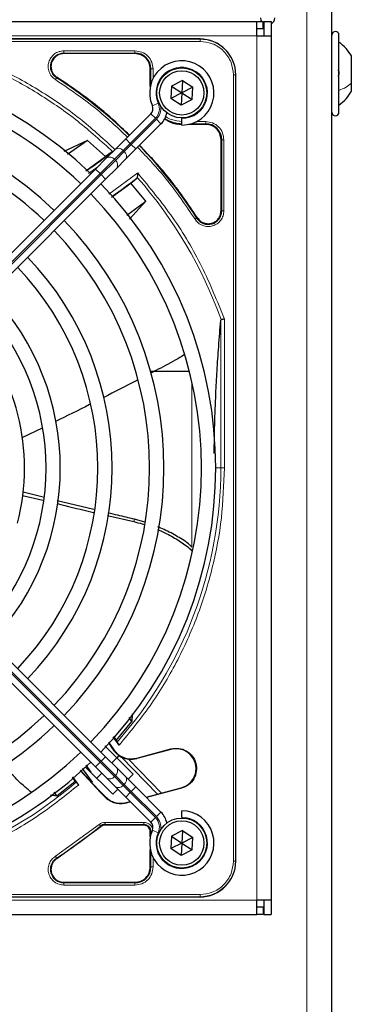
# Paper-space layout 'Blatt3' of a CAD drawing. Header units: millimetres. Extents: x 5 to 418, y 2 to 292.
# Tile 61 of 100: x 128 to 136, y 218 to 241. Entities that reach past the tile are written whole.
import ezdxf

# ---------------------------------------------------------------- set-up
doc = ezdxf.new("R2010")
doc.units = ezdxf.units.MM
doc.layers.add('SLD-0', color=7, linetype='Continuous')
doc.styles.add('SLDTEXTSTYLE0', font='TXT', dxfattribs={"width": 0.605})
doc.dimstyles.new('SLDDIMSTYLE0', dxfattribs={"dimtxt": 3.5, "dimasz": 3.302, "dimexe": 0, "dimexo": 0.0625, "dimgap": 0.875, "dimtad": 1, "dimdec": 0, "dimlfac": 6, "dimrnd": 1e-09, "dimzin": 12, "dimdsep": 46, "dimtxsty": 'SLDTEXTSTYLE0', "dimsah": 1, "dimcen": 0.09, "dimadec": 0, "dimazin": 3, "dimtfac": 1, "dimtofl": 0, "dimtmove": 0, "dimatfit": 3, "dimfxl": 1, "dimfrac": 2, "dimtolj": 1, "dimtzin": 12, "dimarcsym": 0})

# ---------------------------------------------------------------- blocks, each defined once
blk = doc.blocks.new('_D_16')
at = {"layer": 'SLD-0', "color": 7}
for p, q in [((140.708, 251.341), (152.375, 251.341)), ((151.375, 80.527), (151.375, 251.341)), ((124.53, 80.527), (152.375, 80.527))]:
    blk.add_line(p, q, dxfattribs=at)
for points in [[(151.375, 251.341), (150.867, 248.039), (151.883, 248.039)], [(151.375, 80.527), (151.883, 83.829), (150.867, 83.829)]]:
    blk.add_solid(points, dxfattribs=at)
at = {"layer": 'SLD-0', "color": 7, "insert": (146.863, 160.587), "char_height": 3.5, "attachment_point": 1, "rotation": 90, "style": 'SLDTEXTSTYLE0'}
blk.add_mtext('1025', dxfattribs=at)

psp = doc.layouts.new('Blatt3')

# ---------------------------------------------------------------- linework, layer by layer
at = {"color": 7, "linetype": 'Continuous', "lineweight": 18}
for p, q in [((135.0418, 210.0913), (135.0418, 241.3413)), ((54.5418, 240.2579), (133.8751, 240.2579)), ((132.5501, 240.1776), (114.2001, 240.1776)), ((132.5501, 240.1278), (114.2001, 240.1278)), ((132.5501, 240.1829), (132.5501, 240.1776)), ((132.5501, 240.1278), (132.5501, 240.1776)), ((133.8751, 220.0913), (133.8751, 240.2579)), ((129.3731, 239.9054), (131.0334, 239.9054)), ((129.3731, 239.8555), (131.0335, 239.8555)), ((129.3731, 239.8405), (129.3731, 239.8555)), ((131.0335, 239.8405), (131.0335, 239.8555)), ((131.391, 239.4829), (131.406, 239.4829)), ((131.406, 239.4829), (131.406, 239.1375)), ((131.4559, 239.4829), (131.4559, 239.2632)), ((129.2118, 239.2893), (129.2037, 239.2767)), ((133.3283, 220.9996), (133.3283, 239.3496)), ((133.3283, 239.3496), (133.3781, 239.3496)), ((133.3781, 220.9996), (133.3781, 239.3496)), ((133.3781, 239.3496), (133.3835, 239.3496)), ((131.5756, 238.6837), (131.4383, 238.6234)), ((131.5095, 238.3326), (130.9243, 237.7474)), ((130.9479, 237.7238), (131.5331, 238.309)), ((131.5095, 238.3326), (131.4035, 238.4387)), ((131.6392, 238.203), (131.5331, 238.309)), ((132.4637, 238.2554), (132.6834, 238.2554)), ((132.338, 238.2055), (132.6835, 238.2055)), ((132.6835, 238.1905), (132.6835, 238.2055)), ((130.9243, 237.7474), (130.8182, 237.8534)), ((133.041, 237.8329), (133.056, 237.8329)), ((133.056, 237.8329), (133.056, 236.1726)), ((133.1059, 237.8329), (133.1059, 236.1726)), ((130.7576, 237.5807), (130.5523, 237.3753)), ((130.5758, 237.3517), (130.7812, 237.5571)), ((130.9243, 237.7474), (130.7576, 237.5807)), ((130.7812, 237.5571), (130.7576, 237.5807)), ((130.7812, 237.5571), (130.9479, 237.7238)), ((130.9243, 237.7474), (130.9479, 237.7238)), ((131.0539, 237.6177), (130.9479, 237.7238)), ((130.5523, 237.3753), (130.2189, 237.042)), ((130.2425, 237.0184), (130.5758, 237.3517)), ((130.5523, 237.3753), (130.5758, 237.3517)), ((130.1684, 237.2035), (129.9527, 237.0455)), ((130.2189, 237.042), (130.1129, 237.148)), ((130.2189, 237.042), (124.567, 231.39)), ((124.5906, 231.3665), (130.2425, 237.0184)), ((130.2425, 237.0184), (130.2189, 237.042)), ((130.3486, 236.9123), (130.2425, 237.0184)), ((130.4252, 236.5597), (131.0961, 237.0572)), ((133.041, 236.1726), (133.056, 236.1726)), ((132.4772, 236.0032), (132.4898, 236.0113)), ((133.0348, 233.6192), (133.0348, 230.1746)), ((133.1178, 233.648), (133.1178, 230.1746)), ((132.3626, 228.3349), (132.3626, 232.1792)), ((132.9168, 230.1746), (133.0348, 230.1746)), ((133.1178, 230.1746), (133.0348, 230.1746)), ((124.567, 228.9592), (130.2189, 223.3072)), ((130.2425, 223.3308), (124.5906, 228.9828)), ((131.0032, 228.9218), (131.0214, 228.9797)), ((130.5302, 223.5951), (130.5369, 223.5998)), ((131.8733, 223.6086), (131.8704, 223.6193)), ((130.2189, 223.3072), (130.1129, 223.2012)), ((130.2189, 223.3072), (130.2425, 223.3308)), ((130.2189, 223.3072), (130.5523, 222.9739)), ((130.3486, 223.4369), (130.2425, 223.3308)), ((130.5758, 222.9975), (130.2425, 223.3308)), ((131.5564, 222.5631), (130.7186, 223.4307)), ((131.0771, 223.3953), (131.0742, 223.406)), ((130.5758, 222.9975), (130.5523, 222.9739)), ((130.5523, 222.9739), (130.7576, 222.7685)), ((130.7812, 222.7921), (130.5758, 222.9975)), ((130.238, 222.6085), (130.2292, 222.6017)), ((130.7576, 222.7685), (130.7812, 222.7921)), ((130.7576, 222.7685), (130.9243, 222.6019)), ((130.9479, 222.6254), (130.7812, 222.7921)), ((130.9243, 222.6019), (130.8182, 222.4958)), ((130.9479, 222.6254), (130.9243, 222.6019)), ((130.9243, 222.6019), (131.5095, 222.0166)), ((131.0539, 222.7315), (130.9479, 222.6254)), ((131.5331, 222.0402), (130.9479, 222.6254)), ((132.1135, 222.7123), (132.1163, 222.7017)), ((130.345, 222.4858), (130.3483, 222.4982)), ((130.8312, 222.3688), (130.8279, 222.3564)), ((131.6392, 222.1463), (131.5331, 222.0402)), ((130.3343, 221.9054), (131.2418, 221.9054)), ((131.5095, 222.0166), (131.4035, 221.9106)), ((129.1768, 221.1146), (130.1982, 221.8566)), ((130.2396, 221.8066), (130.2301, 221.8182)), ((130.3342, 221.8555), (131.2418, 221.8555)), ((130.3342, 221.8405), (130.3342, 221.8555)), ((131.2418, 221.8405), (131.2418, 221.8555)), ((131.391, 221.6913), (131.406, 221.6913)), ((131.406, 221.6913), (131.406, 221.6375)), ((131.5756, 221.6656), (131.4383, 221.7258)), ((129.2037, 221.0725), (129.2118, 221.0599)), ((131.406, 221.2117), (131.406, 220.8663)), ((131.4559, 221.086), (131.4559, 220.8664)), ((133.3283, 220.9996), (133.3781, 220.9996)), ((133.3781, 220.9996), (133.3835, 220.9996)), ((131.391, 220.8663), (131.406, 220.8663)), ((129.3731, 220.5087), (129.3731, 220.4938)), ((131.0335, 220.4938), (129.3731, 220.4938)), ((131.0334, 220.4438), (129.3732, 220.4438)), ((131.0335, 220.4938), (131.0335, 220.5087)), ((54.5418, 220.0913), (133.8751, 220.0913)), ((114.2001, 220.2214), (132.5501, 220.2214)), ((114.2001, 220.1716), (132.5501, 220.1716)), ((132.5501, 220.1716), (132.5501, 220.2214)), ((132.5501, 220.1663), (132.5501, 220.1716))]:
    psp.add_line(p, q, dxfattribs=at)
at = {"color": 7, "linetype": 'Continuous', "lineweight": 25}
for p, q in [((135.6251, 210.0913), (135.6251, 241.3413)), ((54.5418, 240.5913), (133.8751, 240.5913)), ((133.8751, 240.2579), (133.8751, 240.5913)), ((133.8751, 240.5913), (134.0251, 240.5913)), ((134.0251, 240.4246), (134.0251, 240.5913)), ((134.0251, 240.5413), (134.0418, 240.5303)), ((134.0418, 240.5913), (134.0418, 240.2579)), ((134.0418, 240.5913), (134.2085, 240.5913)), ((134.2085, 240.5913), (134.2085, 240.2579)), ((133.8751, 240.4246), (134.0251, 240.4246)), ((114.2001, 240.1829), (132.5501, 240.1829)), ((132.5501, 240.1829), (124.08, 240.1829)), ((133.8751, 240.2579), (134.2085, 240.2579)), ((134.2085, 240.2579), (134.2085, 220.0913)), ((135.7918, 238.4746), (135.7918, 240.2746)), ((131.0335, 239.8405), (129.3731, 239.8405)), ((136.0835, 239.1541), (136.0835, 239.7871)), ((131.391, 239.0781), (131.391, 239.4829)), ((132.1401, 239.2129), (131.883, 239.0817)), ((132.1401, 239.2129), (132.1251, 238.9246)), ((132.1401, 239.2129), (132.3823, 239.0558)), ((133.3835, 220.9996), (133.3835, 239.3496)), ((136.0835, 238.9621), (136.0835, 239.1541)), ((131.883, 239.0817), (131.868, 238.7934)), ((132.1251, 238.9246), (131.868, 238.7934)), ((131.883, 239.0817), (132.1251, 238.9246)), ((132.1251, 238.9246), (132.1102, 238.6363)), ((132.3823, 239.0558), (132.1251, 238.9246)), ((132.1251, 238.9246), (132.3673, 238.7675)), ((132.3673, 238.7675), (132.3823, 239.0558)), ((132.1102, 238.6363), (131.868, 238.7934)), ((132.3673, 238.7675), (132.1102, 238.6363)), ((130.8182, 237.8534), (131.4035, 238.4387)), ((132.1251, 238.3413), (132.1251, 238.3246)), ((132.1251, 238.1746), (132.1251, 238.3246)), ((131.6392, 238.203), (131.0539, 237.6177)), ((132.6835, 238.1905), (132.2786, 238.1905)), ((129.929, 237.8155), (129.3729, 237.557)), ((129.929, 237.8155), (129.4607, 237.4848)), ((130.3443, 237.4386), (129.929, 237.8155)), ((130.5766, 237.6118), (130.8182, 237.8534)), ((133.041, 236.1726), (133.041, 237.8329)), ((130.5001, 237.5471), (130.3443, 237.4386)), ((130.3712, 237.4064), (130.5766, 237.6118)), ((131.0539, 237.6177), (130.8123, 237.376)), ((129.8856, 237.1092), (130.3443, 237.4386)), ((130.1129, 237.148), (130.3712, 237.4064)), ((130.8123, 237.376), (130.6069, 237.1707)), ((124.4609, 231.4961), (130.1129, 237.148)), ((130.6069, 237.1707), (130.3486, 236.9123)), ((130.3486, 236.9123), (124.6966, 231.2604)), ((130.9364, 236.8202), (131.0798, 236.939)), ((131.0798, 236.939), (131.0865, 236.9532)), ((130.4862, 236.4918), (130.9364, 236.8202)), ((131.2884, 236.3968), (130.9364, 236.8202)), ((130.8406, 236.0687), (131.2884, 236.3968)), ((130.9077, 235.9827), (131.2884, 236.3968)), ((132.3044, 232.4246), (131.399, 232.4246)), ((128.8658, 231.1061), (128.394, 230.8737)), ((128.4113, 229.5349), (128.8809, 229.422)), ((128.8924, 229.49), (128.4247, 229.6072)), ((130.0751, 229.204), (129.2199, 229.4093)), ((133.3835, 220.9996), (133.3835, 229.4697)), ((124.6966, 229.0888), (130.3486, 223.4369)), ((130.3945, 229.0624), (131.0032, 228.9218)), ((130.1129, 223.2012), (124.4609, 228.8531)), ((131.2614, 228.9093), (131.0214, 228.9797)), ((130.9644, 224.4409), (130.9622, 224.2592)), ((130.5974, 223.8189), (130.9622, 224.2592)), ((130.9622, 224.2592), (130.8981, 224.3541)), ((130.4135, 223.7765), (130.5369, 223.5998)), ((130.6635, 223.7094), (130.5277, 223.9045)), ((130.5337, 223.9113), (130.5974, 223.8189)), ((130.5974, 223.8189), (130.6154, 223.7802)), ((130.3325, 223.6886), (130.6072, 223.4139)), ((131.0742, 223.406), (131.8704, 223.6193)), ((131.8733, 223.6086), (131.0771, 223.3953)), ((130.3486, 223.4369), (130.6069, 223.1785)), ((130.4933, 223.2921), (130.6112, 223.41)), ((130.659, 223.4697), (130.6072, 223.4139)), ((130.6072, 223.4139), (130.9883, 223.0328)), ((130.6565, 223.467), (130.7186, 223.4307)), ((130.8816, 223.3818), (131.6484, 222.5877)), ((130.2292, 222.6017), (129.7539, 223.1188)), ((129.7612, 223.1254), (130.0192, 222.8352)), ((129.8032, 223.1636), (130.0316, 222.8465)), ((130.5169, 222.5614), (129.8823, 223.196)), ((129.8854, 223.2399), (130.0004, 223.0779)), ((130.3712, 222.9428), (130.1129, 223.2012)), ((130.1398, 222.9386), (130.2576, 223.0564)), ((130.6069, 223.1785), (130.8123, 222.9732)), ((129.2076, 222.5236), (129.636, 222.87)), ((129.636, 222.87), (129.5727, 222.9591)), ((129.5794, 222.9648), (129.7143, 222.7763)), ((129.636, 222.87), (129.6645, 222.843)), ((130.0316, 222.8465), (130.0192, 222.8352)), ((130.0195, 222.8355), (130.238, 222.6085)), ((130.5766, 222.7375), (130.3712, 222.9428)), ((130.8123, 222.9732), (131.0539, 222.7315)), ((130.9883, 223.0328), (130.8705, 222.915)), ((129.2076, 222.5236), (129.1444, 222.6123)), ((130.2292, 222.6017), (130.345, 222.4858)), ((130.3483, 222.4982), (130.238, 222.6085)), ((130.6348, 222.6793), (130.5169, 222.5614)), ((130.8182, 222.4958), (130.5766, 222.7375)), ((131.0539, 222.7315), (131.6392, 222.1463)), ((132.1163, 222.7017), (131.302, 222.4835)), ((131.5564, 222.5631), (132.1135, 222.7123)), ((129.0619, 222.55), (129.2076, 222.5236)), ((131.4035, 221.9106), (130.8182, 222.4958)), ((130.9302, 222.3838), (130.8279, 222.3564)), ((130.8312, 222.3688), (130.9212, 222.3929)), ((131.293, 222.4925), (131.5564, 222.5631)), ((132.1251, 222.0246), (132.1251, 222.1746)), ((132.1251, 222.0246), (132.1251, 222.0079)), ((129.2118, 221.0599), (130.2396, 221.8066)), ((131.2418, 221.8405), (130.3342, 221.8405)), ((131.391, 221.5781), (131.391, 221.6913)), ((132.1401, 221.7129), (131.883, 221.5817)), ((132.1401, 221.7129), (132.1251, 221.4246)), ((132.1401, 221.7129), (132.3823, 221.5558)), ((131.883, 221.5817), (131.868, 221.2934)), ((131.883, 221.5817), (132.1251, 221.4246)), ((132.3823, 221.5558), (132.1251, 221.4246)), ((132.3673, 221.2675), (132.3823, 221.5558)), ((131.391, 220.8663), (131.391, 221.2712)), ((132.1251, 221.4246), (131.868, 221.2934)), ((132.1102, 221.1363), (131.868, 221.2934)), ((132.1251, 221.4246), (132.1102, 221.1363)), ((132.3673, 221.2675), (132.1102, 221.1363)), ((132.1251, 221.4246), (132.3673, 221.2675)), ((129.3731, 220.5087), (131.0335, 220.5087)), ((114.2001, 220.1663), (132.5501, 220.1663)), ((124.08, 220.1663), (132.5501, 220.1663)), ((134.2085, 220.0913), (133.8751, 220.0913)), ((133.8751, 219.7579), (133.8751, 220.0913)), ((134.0418, 220.0913), (134.0418, 219.7579)), ((134.2085, 220.0913), (134.2085, 219.7579)), ((134.0251, 219.9246), (133.8751, 219.9246)), ((134.0251, 219.9246), (134.0251, 219.7579)), ((54.5418, 219.7579), (133.8751, 219.7579)), ((134.0251, 219.7579), (133.8751, 219.7579)), ((134.0418, 219.7579), (134.2085, 219.7579))]:
    psp.add_line(p, q, dxfattribs=at)
at = {"color": 7, "linetype": 'Continuous', "lineweight": 25, "flags": 128}
psp.add_lwpolyline([(133.9585, 240.6746), (133.9712, 240.6108), (133.9808, 240.5913)], dxfattribs=at)
at = {"color": 7, "linetype": 'Continuous', "lineweight": 25}
for centre, radius in [((132.1251, 238.9246), 0.5833), ((132.1251, 238.9246), 0.5167), ((132.1251, 221.4246), 0.5833), ((132.1251, 221.4246), 0.5167)]:
    psp.add_circle(centre, radius, dxfattribs=at)
for centre, radius, start, end in [((134.1251, 240.6746), 0.1667, 300, 360), ((135.7085, 240.2746), 0.0833, 0, 180), ((132.5501, 239.3496), 0.8333, 360, 90), ((131.0335, 239.4829), 0.3725, 360, 90), ((123.3751, 230.1746), 9.5417, 46.00085, 133.99915), ((132.1251, 238.9246), 0.75, 270, 203.67631), ((123.3751, 230.1746), 9.2083, 46.03708, 90), ((123.3751, 230.1746), 10.8083, 45.88355, 57.36633), ((123.3751, 230.1746), 8.3333, 46.14599, 134.02698), ((131.2856, 238.5565), 0.1667, 315, 23.67631), ((131.2856, 238.5565), 0.5, 315, 348.57951), ((135.7085, 238.4746), 0.0833, 180, 360), ((132.1335, 238.9329), 0.7275, 236.32671, 270), ((123.3751, 230.1746), 8, 46.19375, 90), ((132.6835, 237.8329), 0.3725, 360, 90), ((120.8809, 250.1326), 15.8406, 304.77699, 307.39093), ((123.3751, 230.1746), 10.8083, 32.63367, 44.11645), ((120.8809, 250.1326), 16.676, 305.2521, 307.70462), ((123.3751, 230.1746), 9.5417, 316.00085, 43.99915), ((123.3751, 230.1746), 9.2083, 316.03708, 43.96292), ((132.7418, 236.1726), 0.3142, 212.63367, 0), ((123.3751, 230.1746), 8.3333, 316.14599, 43.85401), ((123.3751, 230.1746), 8, 316.19375, 43.80625), ((123.3751, 230.1746), 7.125, 316.34037, 43.65963), ((123.3751, 230.1746), 6.7917, 316.40617, 43.59383), ((123.3751, 230.1746), 5.9167, 316.61418, 43.38582), ((123.3751, 230.1746), 5.5833, 316.71058, 43.28942), ((123.3751, 230.1746), 5.0825, 345.32235, 43.12079), ((123.3751, 230.1746), 8, 226.19375, 313.80625), ((123.3751, 230.1746), 8.3333, 270, 313.85401), ((143.3331, 232.6689), 15.6923, 214.65785, 215.32623), ((123.3751, 230.1746), 9.2083, 226.03708, 313.96292), ((131.9934, 223.1605), 0.4639, 285.00055, 105.00057), ((123.3751, 230.1746), 9.5417, 270, 313.99915), ((130.9448, 223.8889), 0.5111, 243.72308, 285), ((132.1251, 221.4246), 0.75, 156.32369, 90), ((131.2856, 221.7927), 0.5, 11.42049, 45), ((131.2856, 221.7927), 0.1667, 336.32369, 45), ((130.3342, 221.6913), 0.1642, 90, 129.36295), ((131.2418, 221.6913), 0.1642, 0, 90), ((132.5501, 220.9996), 0.8333, 270, 360), ((131.0335, 220.8663), 0.3725, 270, 0)]:
    psp.add_arc(centre, radius, start, end, dxfattribs=at)
at = {"color": 7, "linetype": 'Continuous', "lineweight": 18}
for centre, radius, start, end in [((132.5501, 239.3496), 0.828, 0, 90), ((129.3731, 239.5413), 0.3142, 90, 237.36633), ((132.1251, 238.9246), 0.6, 270, 203.67631), ((131.2856, 238.5565), 0.3167, 315, 23.67631), ((131.2856, 238.5565), 0.35, 315, 9.63711), ((130.6506, 237.5002), 0.1339, 36.95053, 123.57825), ((130.7007, 237.4501), 0.1339, 326.42175, 53.04947), ((130.4453, 237.2948), 0.1339, 36.95053, 123.57825), ((130.4954, 237.2447), 0.1339, 326.42175, 53.04947), ((123.3751, 230.1746), 10.2672, 19.69498, 41.31692), ((123.3751, 230.1746), 9.6597, 318.54968, 360), ((130.4954, 223.1045), 0.1339, 306.95053, 33.57825), ((123.3751, 230.1746), 9.6597, 270, 310.62439), ((130.4453, 223.0544), 0.1339, 236.42175, 323.04947), ((130.7007, 222.8991), 0.1339, 306.95053, 33.57825), ((130.6506, 222.849), 0.1339, 236.42175, 323.04947), ((131.2856, 221.7927), 0.3167, 336.32369, 45), ((132.1251, 221.4246), 0.6, 156.32369, 90), ((131.2856, 221.7927), 0.35, 350.36291, 45), ((123.3751, 230.1746), 10.8083, 302.63367, 309.36295), ((129.3731, 220.8079), 0.3142, 122.63367, 270), ((132.5501, 220.9996), 0.828, 270, 360)]:
    psp.add_arc(centre, radius, start, end, dxfattribs=at)
for points, knots in [([(133.3283, 239.3496), (133.3179, 239.4475), (133.3019, 239.5981), (133.2049, 239.7793), (133.1045, 239.9039), (132.9798, 240.0044), (132.7986, 240.1014), (132.648, 240.1174), (132.5501, 240.1278)], [0, 0, 0, 0, 0.23945684, 0.36836066, 0.5, 0.63163934, 0.76054316, 1, 1, 1, 1]), ([(126.852, 239.8351), (127.1895, 239.702), (127.8645, 239.4357), (128.8147, 238.9019), (129.7124, 238.2839), (130.2488, 237.7952), (130.5169, 237.5509)], [0, 0, 0, 0, 0.25, 0.5, 0.75, 1, 1, 1, 1]), ([(126.8775, 239.9069), (127.2233, 239.7703), (127.9168, 239.4963), (128.8925, 238.9438), (129.7913, 238.3195), (130.319, 237.8317), (130.5721, 237.5978)], [0, 0, 0, 0, 0.253873, 0.5092361, 0.7645992, 1, 1, 1, 1]), ([(129.1768, 239.2346), (129.1467, 239.258), (129.0848, 239.3061), (129.0261, 239.4116), (129.0028, 239.5287), (129.0179, 239.6452), (129.0681, 239.7515), (129.1508, 239.8375), (129.2571, 239.8948), (129.3352, 239.9019), (129.3731, 239.9054)], [0, 0, 0, 0, 0.1217127, 0.2499999, 0.378287, 0.4999997, 0.6217125, 0.7499999, 0.8782872, 1, 1, 1, 1]), ([(131.0334, 239.9054), (131.0888, 239.899), (131.1995, 239.8864), (131.3392, 239.7887), (131.4369, 239.649), (131.4496, 239.5383), (131.4559, 239.4829)], [0, 0, 0, 0, 0.2499997, 0.4999995, 0.7499997, 1, 1, 1, 1]), ([(129.1768, 239.2346), (129.1802, 239.2399), (129.1871, 239.2506), (129.1958, 239.2642), (129.202, 239.2741), (129.2031, 239.2758), (129.2037, 239.2767)], [0, 0, 0, 0, 0.25000001, 0.50000001, 0.75000001, 1, 1, 1, 1]), ([(130.8582, 237.8934), (130.6161, 238.1218), (130.0929, 238.6152), (129.497, 239.0182), (129.1768, 239.2346)], [0, 0, 0, 0, 0.4628256, 1, 1, 1, 1]), ([(131.7446, 238.3805), (131.7506, 238.3755), (131.7916, 238.3414), (131.919, 238.2806), (132.049, 238.2653), (132.1335, 238.2554)], [0, 0, 0, 0, 0.0563312, 0.3865577, 1, 1, 1, 1]), ([(132.6834, 238.2554), (132.7387, 238.249), (132.8495, 238.2364), (132.9892, 238.1387), (133.0869, 237.999), (133.0996, 237.8883), (133.1059, 237.8329)], [0, 0, 0, 0, 0.2499998, 0.4999995, 0.7499998, 1, 1, 1, 1]), ([(133.1059, 237.8329), (133.0996, 237.8329), (133.0869, 237.8329), (133.0708, 237.8329), (133.0591, 237.8329), (133.057, 237.8329), (133.056, 237.8329)], [0, 0, 0, 0, 0.2499974, 0.4999983, 0.7499991, 1, 1, 1, 1]), ([(132.4351, 235.9763), (132.2187, 236.2964), (131.8158, 236.8924), (131.3223, 237.4156), (131.0939, 237.6577)], [0, 0, 0, 0, 0.5371744, 1, 1, 1, 1]), ([(131.0961, 237.0572), (131.378, 236.7154), (131.9421, 236.0314), (132.6235, 234.8824), (132.9531, 234.0593), (133.1178, 233.648)], [0, 0, 0, 0, 0.33321248, 0.66677731, 1, 1, 1, 1]), ([(133.1059, 236.1726), (133.1025, 236.1347), (133.0953, 236.0566), (133.0381, 235.9503), (132.9521, 235.8675), (132.8458, 235.8174), (132.7292, 235.8023), (132.6122, 235.8256), (132.5066, 235.8843), (132.4585, 235.9462), (132.4351, 235.9763)], [0, 0, 0, 0, 0.1217126, 0.25, 0.3782874, 0.5, 0.6217126, 0.75, 0.8782874, 1, 1, 1, 1]), ([(132.4772, 236.0032), (132.4763, 236.0026), (132.4746, 236.0015), (132.4648, 235.9952), (132.4511, 235.9865), (132.4405, 235.9797), (132.4351, 235.9763)], [0, 0, 0, 0, 0.24999999, 0.49999999, 0.74999999, 1, 1, 1, 1]), ([(133.1178, 230.1746), (133.1043, 229.7852), (133.0773, 229.0029), (132.8574, 227.8417), (132.507, 226.7081), (132.0168, 225.6275), (131.4108, 224.6129), (130.9118, 224.0096), (130.6635, 223.7094)], [0, 0, 0, 0, 0.1652331, 0.3319994, 0.5, 0.6679894, 0.8347613, 1, 1, 1, 1]), ([(129.7143, 222.7763), (129.4171, 222.5386), (128.8202, 222.0611), (127.8223, 221.4822), (126.7628, 221.0145), (125.654, 220.6804), (124.5195, 220.4706), (123.7555, 220.4448), (123.3751, 220.4319)], [0, 0, 0, 0, 0.16530033, 0.3320617, 0.49999998, 0.66792683, 0.83469396, 1, 1, 1, 1]), ([(131.2418, 221.9054), (131.2688, 221.9025), (131.3103, 221.8981), (131.3602, 221.8714), (131.3944, 221.8438), (131.4214, 221.8095), (131.4402, 221.779), (131.4433, 221.7588), (131.4441, 221.753)], [0, 0, 0, 0, 0.2947051, 0.4548838, 0.6153905, 0.7755694, 0.9360763, 1, 1, 1, 1]), ([(130.1982, 221.8566), (130.2022, 221.8517), (130.2103, 221.842), (130.2206, 221.8295), (130.2281, 221.8206), (130.2294, 221.819), (130.2301, 221.8182)], [0, 0, 0, 0, 0.2500006, 0.5000007, 0.7500004, 1, 1, 1, 1]), ([(131.4293, 221.6913), (131.4266, 221.6913), (131.4184, 221.6913), (131.4092, 221.6913), (131.4071, 221.6913), (131.406, 221.6913)], [0, 0, 0, 0, 0.1968754, 0.5984377, 1, 1, 1, 1]), ([(129.3732, 220.4438), (129.3352, 220.4473), (129.2572, 220.4544), (129.1508, 220.5117), (129.0681, 220.5977), (129.0179, 220.704), (129.0028, 220.8206), (129.0261, 220.9376), (129.0849, 221.0432), (129.1467, 221.0912), (129.1768, 221.1146)], [0, 0, 0, 0, 0.1217123, 0.2499997, 0.3782871, 0.4999994, 0.6217118, 0.7499997, 0.8782875, 1, 1, 1, 1]), ([(132.5501, 220.2214), (132.648, 220.2318), (132.7986, 220.2478), (132.9798, 220.3448), (133.1045, 220.4453), (133.2049, 220.57), (133.3019, 220.7511), (133.3179, 220.9017), (133.3283, 220.9996)], [0, 0, 0, 0, 0.2394568, 0.3683607, 0.5, 0.6316393, 0.7605432, 1, 1, 1, 1])]:
    psp.add_open_spline(points, degree=3, knots=knots, dxfattribs=at)
at = {"color": 7, "linetype": 'Continuous', "lineweight": 25}
for points, knots in [([(136.0835, 239.7871), (136.0441, 239.8489), (135.9652, 239.9726), (135.8496, 240.0628), (135.7918, 240.1079)], [0, 0, 0, 0, 0.4999999, 1, 1, 1, 1]), ([(135.7633, 239.4604), (135.7672, 239.4582), (135.775, 239.4538), (135.7842, 239.438), (135.7903, 239.4162), (135.7925, 239.3901), (135.7904, 239.3635), (135.7843, 239.3405), (135.775, 239.323), (135.7672, 239.3174), (135.7633, 239.3146)], [0, 0, 0, 0, 0.1251933, 0.24943846, 0.37427938, 0.49902445, 0.62386859, 0.74936876, 0.87443044, 1, 1, 1, 1]), ([(130.9042, 237.9393), (130.6612, 238.1686), (130.1346, 238.6653), (129.5348, 239.0709), (129.2118, 239.2893)], [0, 0, 0, 0, 0.4615059, 1, 1, 1, 1]), ([(135.7918, 238.6413), (135.8496, 238.6864), (135.9652, 238.7766), (136.0441, 238.9003), (136.0835, 238.9621)], [0, 0, 0, 0, 0.5000001, 1, 1, 1, 1]), ([(131.7241, 238.3307), (131.7646, 238.2997), (131.8829, 238.2091), (132.034, 238.1979), (132.1335, 238.1905)], [0, 0, 0, 0, 0.3420799, 1, 1, 1, 1]), ([(132.4898, 236.0113), (132.2714, 236.3343), (131.8658, 236.9341), (131.3691, 237.4606), (131.1399, 237.7036)], [0, 0, 0, 0, 0.5384941, 1, 1, 1, 1]), ([(131.0961, 237.0572), (131.0949, 237.0437), (131.0927, 237.0213), (131.0903, 236.9915), (131.088, 236.9687), (131.087, 236.9581), (131.0865, 236.9532)], [0, 0, 0, 0, 0.336126, 0.560864, 0.79606, 1, 1, 1, 1]), ([(132.8808, 230.5143), (132.8842, 230.7404), (132.8913, 231.2214), (132.9164, 231.8616), (132.9485, 232.4638), (132.9869, 233.0409), (133.0181, 233.4173), (133.0348, 233.6192)], [0, 0, 0, 0, 0.1908903, 0.4060411, 0.5762921, 0.77266, 1, 1, 1, 1]), ([(133.0417, 233.6348), (133.0408, 233.6344), (133.039, 233.6337), (133.0362, 233.6291), (133.0354, 233.6233), (133.0348, 233.6192)], [0, 0, 0, 0, 0.2155213, 0.4481091, 1, 1, 1, 1]), ([(133.1178, 233.648), (133.1084, 233.6464), (133.0924, 233.6436), (133.0705, 233.6398), (133.053, 233.6368), (133.0454, 233.6354), (133.0417, 233.6348)], [0, 0, 0, 0, 0.2931583, 0.502984, 0.7624143, 1, 1, 1, 1]), ([(132.1914, 232.8195), (132.1195, 232.7744), (131.9018, 232.6377), (131.6331, 232.508), (131.4443, 232.409), (131.4077, 232.3898)], [0, 0, 0, 0, 0.2845254, 0.8613524, 1, 1, 1, 1]), ([(131.0827, 232.2204), (131.0751, 232.2164), (130.8163, 232.0814), (130.556, 231.9491), (130.3034, 231.8207)], [0, 0, 0, 0, 0.0292627, 1, 1, 1, 1]), ([(129.9793, 231.6546), (129.9781, 231.654), (129.7123, 231.5177), (129.4433, 231.3879), (129.1754, 231.2586)], [0, 0, 0, 0, 0.00448685, 1, 1, 1, 1]), ([(129.2145, 229.3418), (129.456, 229.2827), (129.7384, 229.2137), (130.0216, 229.1484), (130.0626, 229.139)], [0, 0, 0, 0, 0.8555, 1, 1, 1, 1]), ([(131.0214, 228.9797), (130.8925, 229.0093), (130.6877, 229.0565), (130.4835, 229.1058), (130.4079, 229.1241)], [0, 0, 0, 0, 0.6297543, 1, 1, 1, 1]), ([(131.0032, 228.9218), (131.0699, 228.906), (131.1529, 228.8863), (131.233, 228.859), (131.2488, 228.8536)], [0, 0, 0, 0, 0.8030517, 1, 1, 1, 1]), ([(132.3626, 228.3243), (132.3464, 228.3416), (132.2552, 228.4386), (132.0292, 228.5735), (131.778, 228.7139), (131.6154, 228.7782), (131.5658, 228.7977)], [0, 0, 0, 0, 0.0815877, 0.45781403, 0.83478329, 1, 1, 1, 1]), ([(131.5572, 228.74), (131.5679, 228.7358), (131.6434, 228.7059), (131.7658, 228.6462), (131.924, 228.5621), (132.0657, 228.4767), (132.2, 228.3824), (132.3013, 228.3057), (132.3486, 228.2544), (132.3597, 228.2423)], [0, 0, 0, 0, 0.0353019, 0.2489503, 0.4211146, 0.5939284, 0.7692474, 0.9457685, 1, 1, 1, 1]), ([(130.6154, 223.7802), (130.6164, 223.7783), (130.6186, 223.7746), (130.6299, 223.7578), (130.6453, 223.7353), (130.6574, 223.718), (130.6635, 223.7094)], [0, 0, 0, 0, 0.24483432, 0.49436447, 0.74729032, 1, 1, 1, 1]), ([(130.659, 223.4697), (130.6349, 223.4873), (130.5879, 223.5216), (130.5491, 223.571), (130.5302, 223.5951)], [0, 0, 0, 0, 0.5129979, 1, 1, 1, 1]), ([(128.6119, 222.6099), (128.5478, 222.6634), (128.3516, 222.8273), (128.1394, 223.0487), (127.98, 223.2044), (127.9435, 223.2399)], [0, 0, 0, 0, 0.2724273, 0.8336818, 1, 1, 1, 1]), ([(129.6645, 222.843), (129.6658, 222.8414), (129.6685, 222.8384), (129.6802, 222.8229), (129.696, 222.8015), (129.7082, 222.7847), (129.7143, 222.7763)], [0, 0, 0, 0, 0.2470306, 0.4961199, 0.7474731, 1, 1, 1, 1]), ([(130.8279, 222.3564), (130.7849, 222.3482), (130.6988, 222.3316), (130.5679, 222.3518), (130.4444, 222.3998), (130.3781, 222.4571), (130.345, 222.4858)], [0, 0, 0, 0, 0.2499634, 0.4999972, 0.7499567, 1, 1, 1, 1]), ([(130.3483, 222.4982), (130.3814, 222.4695), (130.4477, 222.4121), (130.5712, 222.3642), (130.7021, 222.3439), (130.7882, 222.3605), (130.8312, 222.3688)], [0, 0, 0, 0, 0.24996339, 0.49999723, 0.74995673, 1, 1, 1, 1])]:
    psp.add_open_spline(points, degree=3, knots=knots, dxfattribs=at)
for points in [[(129.3731, 239.8405), (129.3339, 239.836), (129.2555, 239.827), (129.1566, 239.7578), (129.0874, 239.6589), (129.0784, 239.5805), (129.0739, 239.5413)], [(131.391, 239.4829), (131.3856, 239.5298), (131.3749, 239.6235), (131.2922, 239.7417), (131.174, 239.8244), (131.0803, 239.8351), (131.0335, 239.8405)], [(129.0739, 239.5413), (129.0757, 239.5163), (129.0793, 239.4663), (129.1082, 239.3964), (129.1516, 239.3343), (129.1917, 239.3043), (129.2118, 239.2893)], [(133.041, 237.8329), (133.0356, 237.8798), (133.0249, 237.9735), (132.9422, 238.0917), (132.824, 238.1744), (132.7303, 238.1851), (132.6835, 238.1905)], [(132.4898, 236.0113), (132.5097, 235.9859), (132.5493, 235.9351), (132.6354, 235.8877), (132.7306, 235.8684), (132.8273, 235.8805), (132.9154, 235.9225), (132.985, 235.9901), (133.032, 236.0764), (133.038, 236.1405), (133.041, 236.1726)], [(130.5369, 223.5998), (130.5699, 223.561), (130.6358, 223.4834), (130.7728, 223.4121), (130.9238, 223.3795), (131.0241, 223.3971), (131.0742, 223.406)], [(131.8704, 223.6193), (131.9323, 223.6285), (132.0561, 223.6469), (132.2373, 223.5817), (132.38, 223.4574), (132.4641, 223.2866), (132.4766, 223.0967), (132.4152, 222.9177), (132.2909, 222.7706), (132.1745, 222.7247), (132.1163, 222.7017)], [(130.3342, 221.8405), (130.317, 221.8389), (130.2825, 221.8359), (130.2539, 221.8164), (130.2396, 221.8066)], [(131.391, 221.6913), (131.3888, 221.7108), (131.3843, 221.7499), (131.3498, 221.7992), (131.3005, 221.8337), (131.2614, 221.8382), (131.2418, 221.8405)], [(129.2118, 221.0599), (129.1917, 221.0449), (129.1516, 221.0149), (129.1082, 220.9529), (129.0793, 220.8829), (129.0757, 220.8329), (129.0739, 220.8079)], [(129.0739, 220.8079), (129.0784, 220.7687), (129.0874, 220.6903), (129.1566, 220.5914), (129.2555, 220.5222), (129.3339, 220.5132), (129.3731, 220.5087)], [(131.0335, 220.5087), (131.0803, 220.5141), (131.174, 220.5249), (131.2922, 220.6075), (131.3749, 220.7257), (131.3856, 220.8194), (131.391, 220.8663)]]:
    psp.add_open_spline(points, degree=3, dxfattribs=at)
at = {"color": 7, "linetype": 'Continuous', "lineweight": 18}
for points in [[(129.3731, 239.9054), (129.3731, 239.8991), (129.3731, 239.8864), (129.3731, 239.8702), (129.3731, 239.8586), (129.3731, 239.8565), (129.3731, 239.8555)], [(131.0334, 239.9054), (131.0334, 239.8991), (131.0334, 239.8864), (131.0334, 239.8702), (131.0334, 239.8586), (131.0335, 239.8565), (131.0335, 239.8555)], [(131.4559, 239.4829), (131.4496, 239.4829), (131.4369, 239.4829), (131.4208, 239.4829), (131.4091, 239.4829), (131.407, 239.4829), (131.406, 239.4829)], [(135.7918, 238.9825), (135.8496, 239.0066), (135.9652, 239.0549), (136.0441, 239.121), (136.0835, 239.1541)], [(132.6834, 238.2554), (132.6834, 238.2491), (132.6834, 238.2364), (132.6834, 238.2202), (132.6834, 238.2086), (132.6835, 238.2065), (132.6835, 238.2055)], [(133.1059, 236.1726), (133.0996, 236.1726), (133.0869, 236.1726), (133.0708, 236.1726), (133.0591, 236.1726), (133.057, 236.1726), (133.056, 236.1726)], [(130.1982, 221.8566), (130.2187, 221.8706), (130.2599, 221.8987), (130.3095, 221.9032), (130.3343, 221.9054)], [(130.3343, 221.9054), (130.3343, 221.8991), (130.3343, 221.8864), (130.3343, 221.8702), (130.3343, 221.8586), (130.3343, 221.8565), (130.3342, 221.8555)], [(131.2418, 221.9054), (131.2418, 221.8991), (131.2418, 221.8864), (131.2418, 221.8702), (131.2418, 221.8586), (131.2418, 221.8565), (131.2418, 221.8555)], [(129.1768, 221.1146), (129.1803, 221.1093), (129.1871, 221.0986), (129.1958, 221.085), (129.2021, 221.0751), (129.2032, 221.0734), (129.2037, 221.0725)], [(131.4559, 220.8664), (131.4496, 220.811), (131.4369, 220.7003), (131.3392, 220.5606), (131.1995, 220.4629), (131.0888, 220.4502), (131.0334, 220.4438)], [(131.4559, 220.8664), (131.4496, 220.8664), (131.4369, 220.8664), (131.4208, 220.8663), (131.4091, 220.8663), (131.407, 220.8663), (131.406, 220.8663)], [(129.3732, 220.4438), (129.3732, 220.4502), (129.3732, 220.4628), (129.3732, 220.479), (129.3731, 220.4907), (129.3731, 220.4927), (129.3731, 220.4938)], [(131.0335, 220.4938), (131.0335, 220.4927), (131.0334, 220.4907), (131.0334, 220.479), (131.0334, 220.4628), (131.0334, 220.4502), (131.0334, 220.4438)]]:
    psp.add_open_spline(points, degree=3, dxfattribs=at)

# ---------------------------------------------------------------- dimensions: what is measured, and where the dimension line sits
at = {"layer": 'SLD-0', "color": 7}
dim = psp.add_linear_dim(base=(151.3751, 251.3413), p1=(124.5303, 80.5275), p2=(140.7085, 251.3413), angle=90, dimstyle='SLDDIMSTYLE0', dxfattribs=at)
dim.commit()
dim.dimension.update_dxf_attribs({"geometry": '_D_16', "text_midpoint": (151.3751, 165.9344), "dimtype": 160})

doc.saveas('drawing.dxf')
